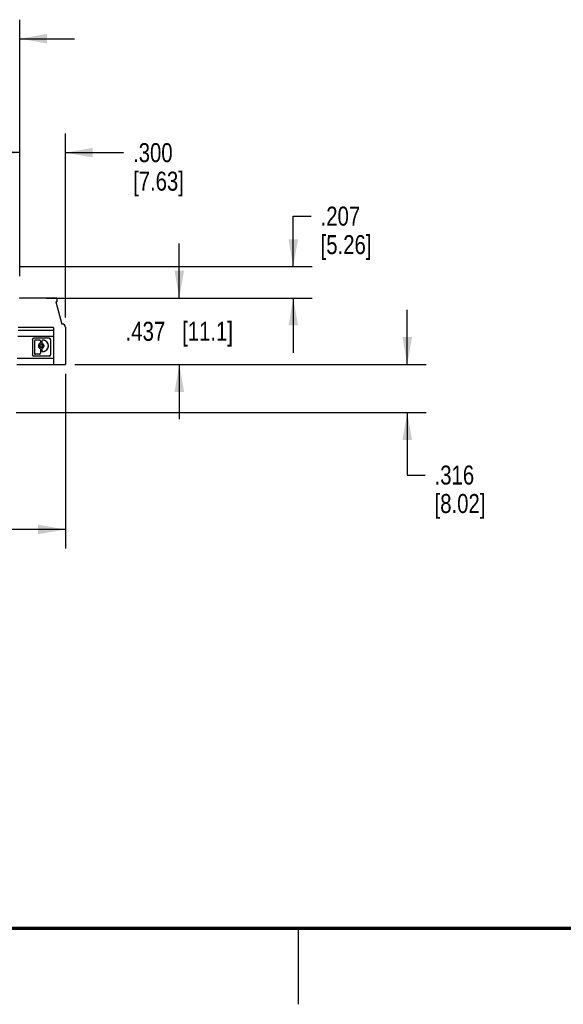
# Model space of a CAD drawing. Header units: inches. Extents: x 0 to 34, y 0 to 22.
# Tile 2 of 41: x 6.7 to 10.2, y 0 to 6.5. Entities that reach past the tile are written whole.
import ezdxf

# ---------------------------------------------------------------- set-up
doc = ezdxf.new("R2010")
doc.units = ezdxf.units.IN
doc.header["$LTSCALE"] = 1.87
doc.header["$MEASUREMENT"] = 0
doc.layers.get('0').update_dxf_attribs({"linetype": 'CONTINUOUS'})
doc.layers.add('DIMENSIONS', color=7, linetype='CONTINUOUS')
doc.styles.get("Standard").update_dxf_attribs({"font": 'txt', "width": 0.8})
doc.dimstyles.new('DIMSTYLE_1', dxfattribs={"dimtxt": 0.125, "dimasz": 0.18, "dimexe": 0.125, "dimexo": 0.0625, "dimgap": 0.0625, "dimtad": 0, "dimtih": 1, "dimtoh": 1, "dimdec": 3, "dimzin": 4, "dimdsep": 46, "dimtxsty": 'STANDARD', "dimblk": '_FILLED', "dimblk1": '_FILLED', "dimblk2": '_FILLED', "dimcen": 0.09, "dimadec": 0, "dimazin": 0, "dimtp": 0.001, "dimtm": 0.001, "dimtfac": 1, "dimtdec": 3, "dimtofl": 0, "dimtmove": 0, "dimatfit": 3, "dimldrblk": '_FILLED', "dimfxl": 1, "dimtolj": 1, "dimtzin": 4, "dimarcsym": 0})

# ---------------------------------------------------------------- blocks, each defined once
blk = doc.blocks.new('_FILLED')
at = {"color": 0, "linetype": 'BYBLOCK'}
blk.add_solid([(0, 0), (-1, 0.174), (-1, -0.174)], dxfattribs=at)
blk = doc.blocks.new('*D12')
at = {"layer": 'DIMENSIONS', "color": 2, "linetype": 'CONTINUOUS'}
for p, q in [((5.7104, 4.6026), (5.7104, 6.4797)), ((6.6654, 4.7922), (6.6654, 6.4797)), ((5.7104, 6.3547), (5.3504, 6.3547)), ((6.6654, 6.3547), (7.0254, 6.3547))]:
    blk.add_line(p, q, dxfattribs=at)
at = {"layer": 'DIMENSIONS', "color": 2, "linetype": 'CONTINUOUS', "xscale": 0.18, "yscale": 0.18, "zscale": 0.18}
blk.add_blockref('_FILLED', (5.7104, 6.3547), dxfattribs=at)
at = {"layer": 'DIMENSIONS', "color": 2, "linetype": 'CONTINUOUS', "xscale": 0.18, "yscale": 0.18, "zscale": 0.18, "rotation": 180}
blk.add_blockref('_FILLED', (6.6654, 6.3547), dxfattribs=at)
at = {"layer": 'DIMENSIONS', "color": 2, "linetype": 'CONTINUOUS', "insert": (6.0379, 6.4172), "char_height": 0.125, "width": 0.7, "attachment_point": 2, "line_spacing_factor": 0.9}
blk.add_mtext('.955\\P[24.26]', dxfattribs=at)
blk = doc.blocks.new('*D21')
at = {"layer": 'DIMENSIONS', "color": 2, "linetype": 'CONTINUOUS'}
for p, q in [((3.3655, 4.6622), (3.3655, 2.9997)), ((6.9659, 4.1481), (6.9659, 2.9997)), ((3.3655, 3.1247), (4.6532, 3.1247)), ((6.9659, 3.1247), (5.6782, 3.1247))]:
    blk.add_line(p, q, dxfattribs=at)
at = {"layer": 'DIMENSIONS', "color": 2, "linetype": 'CONTINUOUS', "xscale": 0.18, "yscale": 0.18, "zscale": 0.18, "rotation": 180}
blk.add_blockref('_FILLED', (3.3655, 3.1247), dxfattribs=at)
at = {"layer": 'DIMENSIONS', "color": 2, "linetype": 'CONTINUOUS', "xscale": 0.18, "yscale": 0.18, "zscale": 0.18}
blk.add_blockref('_FILLED', (6.9659, 3.1247), dxfattribs=at)
at = {"layer": 'DIMENSIONS', "color": 2, "linetype": 'CONTINUOUS', "insert": (5.1657, 3.1872), "char_height": 0.125, "width": 0.9, "attachment_point": 2, "line_spacing_factor": 0.9}
blk.add_mtext('(3.600{\\Ftxt.shx;\\W1.600000;\\H0.125000; })\\P[91.45]', dxfattribs=at)
blk = doc.blocks.new('*D22')
at = {"layer": 'DIMENSIONS', "color": 2, "linetype": 'CONTINUOUS'}
for p, q in [((8.4659, 4.8547), (8.4659, 5.1869)), ((8.4659, 5.1869), (8.5834, 5.1869)), ((6.668, 4.8547), (8.5909, 4.8547)), ((6.8768, 4.6476), (8.5909, 4.6476)), ((8.4659, 4.6476), (8.4659, 4.2876))]:
    blk.add_line(p, q, dxfattribs=at)
at = {"layer": 'DIMENSIONS', "color": 2, "linetype": 'CONTINUOUS', "xscale": 0.18, "yscale": 0.18, "zscale": 0.18}
for p, rotation in [((8.4659, 4.8547), 270), ((8.4659, 4.6476), 90)]:
    blk.add_blockref('_FILLED', p, dxfattribs=dict(at, rotation=rotation))
at = {"layer": 'DIMENSIONS', "color": 2, "linetype": 'CONTINUOUS', "insert": (8.6459, 5.2494), "char_height": 0.125, "width": 0.6, "attachment_point": 1, "line_spacing_factor": 0.9}
blk.add_mtext('.207\\P[5.26]', dxfattribs=at)
blk = doc.blocks.new('*D23')
at = {"layer": 'DIMENSIONS', "color": 2, "linetype": 'CONTINUOUS'}
for p, q in [((7.7159, 4.6476), (7.7159, 5.0076)), ((6.8394, 4.6476), (7.8409, 4.6476)), ((7.0284, 4.2106), (7.8409, 4.2106)), ((7.7159, 4.2106), (7.7159, 3.8506))]:
    blk.add_line(p, q, dxfattribs=at)
at = {"layer": 'DIMENSIONS', "color": 2, "linetype": 'CONTINUOUS', "xscale": 0.18, "yscale": 0.18, "zscale": 0.18}
for p, rotation in [((7.7159, 4.6476), 270), ((7.7159, 4.2106), 90)]:
    blk.add_blockref('_FILLED', p, dxfattribs=dict(at, rotation=rotation))
at = {"layer": 'DIMENSIONS', "color": 2, "linetype": 'CONTINUOUS', "insert": (7.7159, 4.4916), "char_height": 0.125, "width": 1.125, "attachment_point": 2, "line_spacing_factor": 0.9}
blk.add_mtext('.437{\\Ftxt.shx;\\W1.000000;\\H0.125000; }[11.1]', dxfattribs=at)
blk = doc.blocks.new('*D24')
at = {"layer": 'DIMENSIONS', "color": 2, "linetype": 'CONTINUOUS'}
for p, q in [((9.2159, 4.2106), (9.2159, 4.5706)), ((7.0284, 4.2106), (9.3409, 4.2106)), ((6.643, 3.8947), (9.3409, 3.8947)), ((9.2159, 3.8947), (9.2159, 3.4832)), ((9.2159, 3.4832), (9.3334, 3.4832))]:
    blk.add_line(p, q, dxfattribs=at)
at = {"layer": 'DIMENSIONS', "color": 2, "linetype": 'CONTINUOUS', "xscale": 0.18, "yscale": 0.18, "zscale": 0.18}
for p, rotation in [((9.2159, 4.2106), 270), ((9.2159, 3.8947), 90)]:
    blk.add_blockref('_FILLED', p, dxfattribs=dict(at, rotation=rotation))
at = {"layer": 'DIMENSIONS', "color": 2, "linetype": 'CONTINUOUS', "insert": (9.3959, 3.5457), "char_height": 0.125, "width": 0.6, "attachment_point": 1, "line_spacing_factor": 0.9}
blk.add_mtext('.316\\P[8.02]', dxfattribs=at)
blk = doc.blocks.new('*D25')
at = {"layer": 'DIMENSIONS', "color": 2, "linetype": 'CONTINUOUS'}
for p, q in [((6.6654, 4.7922), (6.6654, 5.7297)), ((6.9659, 4.5192), (6.9659, 5.7297)), ((6.6654, 5.6047), (6.3054, 5.6047)), ((6.9659, 5.6047), (7.3491, 5.6047))]:
    blk.add_line(p, q, dxfattribs=at)
at = {"layer": 'DIMENSIONS', "color": 2, "linetype": 'CONTINUOUS', "xscale": 0.18, "yscale": 0.18, "zscale": 0.18}
for p, rotation in [((6.6654, 5.6047), 360), ((6.9659, 5.6047), 180)]:
    blk.add_blockref('_FILLED', p, dxfattribs=dict(at, rotation=rotation))
at = {"layer": 'DIMENSIONS', "color": 2, "linetype": 'CONTINUOUS', "insert": (7.4116, 5.6672), "char_height": 0.125, "width": 0.6, "attachment_point": 1, "line_spacing_factor": 0.9}
blk.add_mtext('.300\\P[7.63]', dxfattribs=at)

msp = doc.modelspace()

# ---------------------------------------------------------------- linework, layer by layer
at = {"color": 7, "linetype": 'CONTINUOUS'}
for p, q in [((6.9108, 4.6476), (6.6706, 4.6476)), ((6.9108, 4.624), (6.9027, 4.624)), ((6.9027, 4.624), (6.9423, 4.4764)), ((6.9108, 4.6476), (6.9108, 4.624)), ((6.9462, 4.4764), (6.9423, 4.4764)), ((6.8872, 4.435), (6.6548, 4.435)), ((6.8872, 4.4547), (6.6555, 4.4547)), ((6.8872, 4.4547), (6.8872, 4.2106)), ((6.9659, 4.4567), (6.9659, 4.2106)), ((6.8872, 4.3956), (6.6535, 4.3956)), ((6.7494, 4.3755), (6.7498, 4.3781)), ((6.7494, 4.3755), (6.7494, 4.274)), ((6.7551, 4.3834), (6.7577, 4.3838)), ((6.8592, 4.3838), (6.7577, 4.3838)), ((6.7628, 4.3648), (6.7628, 4.2847)), ((6.7957, 4.371), (6.7691, 4.371)), ((6.7984, 4.3498), (6.8003, 4.3511)), ((6.8015, 4.3531), (6.8019, 4.3554)), ((6.8019, 4.3648), (6.8019, 4.3554)), ((6.8106, 4.3648), (6.8106, 4.3554)), ((6.8106, 4.3554), (6.811, 4.3531)), ((6.8123, 4.3511), (6.8141, 4.3498)), ((6.8173, 4.371), (6.8168, 4.371)), ((6.8592, 4.3838), (6.8618, 4.3834)), ((6.8671, 4.3781), (6.8675, 4.3755)), ((6.8675, 4.3755), (6.8675, 4.274)), ((6.7957, 4.2785), (6.7691, 4.2785)), ((6.8003, 4.316), (6.7984, 4.3174)), ((6.8019, 4.3118), (6.8015, 4.3141)), ((6.8019, 4.3118), (6.8019, 4.2847)), ((6.811, 4.3141), (6.8106, 4.3118)), ((6.8106, 4.3118), (6.8106, 4.3024)), ((6.8141, 4.3174), (6.8123, 4.316)), ((6.8173, 4.2961), (6.8168, 4.2961)), ((6.8872, 4.25), (6.6484, 4.25)), ((6.7498, 4.2715), (6.7494, 4.274)), ((6.7577, 4.2657), (6.7551, 4.2661)), ((6.8592, 4.2657), (6.7577, 4.2657)), ((6.8617, 4.2661), (6.8592, 4.2657)), ((6.8675, 4.274), (6.8671, 4.2715)), ((6.647, 4.2106), (6.9659, 4.2106))]:
    msp.add_line(p, q, dxfattribs=at)
at = {"color": 2, "linetype": 'CONTINUOUS'}
msp.add_line((8.5, 0), (8.5, 0.5), dxfattribs=at)
at = {"color": 7, "linetype": 'CONTINUOUS', "const_width": 0.02}
msp.add_lwpolyline([(0.5, 0.5), (33.5, 0.5)], dxfattribs=at)
at = {"color": 7, "linetype": 'CONTINUOUS'}
msp.add_circle((6.8063, 4.3336), 0.00899, dxfattribs=at)
for centre, radius, start, end in [((6.6706, 4.6279), 0.0197, 90, 115.55664), ((6.9462, 4.4567), 0.0197, 0, 90), ((6.9463, 4.4568), 0.0196, 64.59506, 75.04919), ((6.9462, 4.4567), 0.0197, 60.0096, 64.60097), ((6.9462, 4.4566), 0.0198, 48.79088, 59.99585), ((6.9463, 4.4568), 0.0196, 45.01842, 48.7789), ((6.9461, 4.4567), 0.0198, 30.82765, 44.97451), ((6.9462, 4.4567), 0.0197, 30.0331, 30.814), ((6.9462, 4.4567), 0.0197, 14.99377, 30.02661), ((6.7577, 4.3755), 0.0083, 90, 180), ((6.7576, 4.3756), 0.00817, 154.19671, 162.13072), ((6.7577, 4.3755), 0.00834, 136.61475, 143.95458), ((6.7577, 4.3755), 0.00837, 135.00007, 136.61813), ((6.7577, 4.3755), 0.00835, 126.04952, 135.0026), ((6.7577, 4.3756), 0.00827, 115.79444, 119.40785), ((6.7576, 4.3756), 0.00818, 107.87684, 115.80217), ((6.7691, 4.3648), 0.00622, 90, 180), ((6.7689, 4.3649), 0.0061, 146.24323, 157.67352), ((6.7691, 4.3648), 0.00624, 140.76187, 146.26591), ((6.7691, 4.3648), 0.00627, 123.75179, 140.76323), ((6.769, 4.3649), 0.00609, 112.31368, 123.75942), ((6.8063, 4.3336), 0.018, 115.88492, 244.11508), ((6.8062, 4.3336), 0.018, 150.6043, 159.92077), ((6.8063, 4.3336), 0.018, 147.8689, 150.60645), ((6.8063, 4.3336), 0.018, 144.90084, 147.86736), ((6.8063, 4.3335), 0.018, 142.08543, 144.90097), ((6.8063, 4.3336), 0.018, 135.06615, 142.08621), ((6.8062, 4.3337), 0.0179, 131.80314, 135.06043), ((6.8062, 4.3337), 0.0178, 130.28253, 131.80005), ((6.8063, 4.3335), 0.0181, 115.94018, 130.25644), ((6.7957, 4.3648), 0.00622, 0, 90), ((6.7958, 4.3649), 0.0061, 56.24323, 67.67352), ((6.7957, 4.3554), 0.00622, 295.88492, 360), ((6.7957, 4.3648), 0.00624, 50.76187, 56.26591), ((6.7957, 4.3648), 0.00627, 33.75179, 50.76323), ((6.7958, 4.3553), 0.00604, 317.00529, 320.63725), ((6.7958, 4.3553), 0.0061, 320.64358, 338.85096), ((6.7958, 4.3649), 0.00609, 22.31368, 33.75942), ((6.8063, 4.3335), 0.00905, 102.9116, 119.96354), ((6.8063, 4.3336), 0.00897, 100.14951, 102.88392), ((6.8063, 4.3335), 0.00906, 82.65758, 100.09509), ((6.8063, 4.3337), 0.00892, 80.14416, 82.60953), ((6.8168, 4.3648), 0.00622, 90, 180), ((6.8168, 4.3554), 0.00622, 180, 244.11508), ((6.8063, 4.3336), 0.00893, 55.05591, 60.07693), ((6.8167, 4.3553), 0.00604, 201.12037, 204.75233), ((6.8167, 4.3649), 0.0061, 146.24323, 157.67352), ((6.8167, 4.3553), 0.0061, 204.75865, 222.96603), ((6.8168, 4.3648), 0.00624, 140.76187, 146.26591), ((6.8169, 4.3648), 0.00627, 123.75179, 140.76323), ((6.8168, 4.3649), 0.00609, 112.31368, 123.75942), ((6.8063, 4.3336), 0.018, 295.88492, 64.11508), ((6.8173, 4.3331), 0.0379, 77.25956, 89.91982), ((6.8173, 4.3336), 0.0374, 270, 90), ((6.8064, 4.3337), 0.0178, 40.07976, 48.15745), ((6.8062, 4.3335), 0.018, 32.05738, 40.08176), ((6.8062, 4.3335), 0.0181, 27.9003, 32.05596), ((6.8062, 4.3336), 0.018, 24.02599, 27.90054), ((6.8174, 4.3339), 0.0372, 72.61852, 77.20026), ((6.8173, 4.3336), 0.0374, 68.19452, 72.61885), ((6.8173, 4.3335), 0.0375, 64.29368, 68.19496), ((6.8172, 4.3334), 0.0376, 57.82115, 64.28914), ((6.8173, 4.3335), 0.0376, 55.34268, 57.82035), ((6.8174, 4.3336), 0.0374, 51.44768, 55.34396), ((6.8174, 4.3336), 0.0374, 44.9991, 51.43863), ((6.8174, 4.3336), 0.0374, 38.55949, 44.06474), ((6.8173, 4.3336), 0.0375, 32.17719, 38.54708), ((6.8172, 4.3335), 0.0376, 25.71128, 32.17901), ((6.8173, 4.3336), 0.0375, 17.38757, 25.7055), ((6.8176, 4.3337), 0.0371, 12.798, 17.38144), ((6.8168, 4.3335), 0.0379, 0.08379, 12.73691), ((6.8592, 4.3755), 0.0083, 0, 90), ((6.8592, 4.3756), 0.00817, 64.19677, 72.10406), ((6.8592, 4.3755), 0.00834, 46.61476, 53.93943), ((6.8591, 4.3755), 0.00837, 45.00007, 46.61813), ((6.8592, 4.3755), 0.00835, 36.03901, 45.00261), ((6.8592, 4.3755), 0.00827, 25.79444, 29.40785), ((6.8593, 4.3756), 0.00818, 17.88339, 25.80216), ((6.7691, 4.2847), 0.00622, 180, 270), ((6.7689, 4.2847), 0.00609, 202.31368, 213.75942), ((6.7691, 4.2848), 0.00627, 213.75179, 230.76323), ((6.7691, 4.2847), 0.00624, 230.76187, 236.26591), ((6.769, 4.2846), 0.0061, 236.24323, 247.67352), ((6.806, 4.3337), 0.0177, 160.48738, 165.45511), ((6.8061, 4.3336), 0.0178, 194.71422, 199.63978), ((6.8061, 4.3337), 0.0178, 159.93819, 160.49019), ((6.8062, 4.3336), 0.018, 199.65851, 209.50361), ((6.8066, 4.3338), 0.0184, 209.51147, 215.08685), ((6.8067, 4.3339), 0.0185, 215.06485, 224.62461), ((6.8062, 4.3334), 0.0179, 224.64465, 229.42026), ((6.7957, 4.2847), 0.00622, 270, 360), ((6.8061, 4.3337), 0.00877, 155.53157, 160.24995), ((6.7958, 4.2846), 0.00609, 292.31368, 303.75942), ((6.7957, 4.3118), 0.00622, 0, 64.11508), ((6.7957, 4.2848), 0.00627, 303.75179, 320.76323), ((6.8063, 4.3335), 0.00905, 129.34626, 139.92563), ((6.7958, 4.3119), 0.0061, 24.75865, 42.96603), ((6.7957, 4.2848), 0.00624, 320.76187, 326.26591), ((6.7958, 4.2847), 0.0061, 326.24323, 337.67352), ((6.7958, 4.3119), 0.00604, 21.12037, 24.75233), ((6.8062, 4.3335), 0.00895, 240.02944, 248.1402), ((6.8063, 4.3336), 0.009, 248.13678, 260.06561), ((6.8062, 4.3336), 0.00897, 260.10668, 266.87669), ((6.8063, 4.3336), 0.00905, 266.8823, 280.08899), ((6.8063, 4.3336), 0.009, 280.13036, 286.54555), ((6.8062, 4.3336), 0.00903, 286.5447, 300.06211), ((6.8168, 4.3118), 0.00622, 115.88492, 180), ((6.8168, 4.3024), 0.00622, 180, 270), ((6.8167, 4.3119), 0.0061, 140.64358, 158.85096), ((6.8167, 4.3023), 0.00609, 202.31368, 213.75942), ((6.8169, 4.3024), 0.00627, 213.75179, 230.76323), ((6.8167, 4.3119), 0.00604, 137.00529, 140.63725), ((6.8062, 4.3336), 0.00904, 310.17177, 320.03095), ((6.8168, 4.3024), 0.00624, 230.76187, 236.26591), ((6.8168, 4.3023), 0.0061, 236.24323, 247.67352), ((6.8064, 4.3335), 0.00883, 331.49774, 340.2315), ((6.8173, 4.3341), 0.0379, 270.08379, 282.73691), ((6.8064, 4.3335), 0.0178, 311.8471, 319.91932), ((6.8062, 4.3336), 0.018, 319.91092, 323.78547), ((6.8062, 4.3336), 0.0181, 323.78523, 327.94089), ((6.8062, 4.3336), 0.018, 327.94231, 335.96668), ((6.8064, 4.3337), 0.0178, 15.96218, 24.0344), ((6.8065, 4.3335), 0.0178, 335.96468, 344.04238), ((6.8174, 4.3333), 0.0371, 282.798, 287.38144), ((6.8173, 4.3336), 0.0375, 287.38757, 295.7055), ((6.8172, 4.3337), 0.0376, 295.71128, 302.17901), ((6.8173, 4.3336), 0.0375, 302.17719, 308.54708), ((6.8174, 4.3335), 0.0374, 308.55949, 314.06474), ((6.8174, 4.3336), 0.0374, 314.9991, 321.43863), ((6.8174, 4.3335), 0.0374, 321.44768, 325.34396), ((6.8172, 4.3336), 0.0376, 325.34268, 327.82035), ((6.8172, 4.3337), 0.0376, 327.82115, 334.28914), ((6.8173, 4.3336), 0.0375, 334.29368, 338.19496), ((6.8173, 4.3336), 0.0374, 338.19452, 342.61885), ((6.8176, 4.3335), 0.0372, 342.61852, 347.20026), ((6.8169, 4.3336), 0.0379, 347.25956, 359.91982), ((6.7577, 4.274), 0.0083, 180, 270), ((6.7576, 4.274), 0.00818, 197.87684, 205.80217), ((6.7576, 4.274), 0.00827, 205.79444, 209.40785), ((6.7577, 4.274), 0.00835, 216.04952, 225.0026), ((6.7577, 4.2741), 0.00837, 225.00007, 226.61813), ((6.7577, 4.274), 0.00834, 226.61475, 233.95458), ((6.7576, 4.2739), 0.00817, 244.19671, 252.13072), ((6.8592, 4.274), 0.0083, 270, 360), ((6.8592, 4.2739), 0.00818, 287.88339, 295.80216), ((6.8592, 4.274), 0.00827, 295.79444, 299.40785), ((6.8592, 4.274), 0.00835, 306.03901, 315.00261), ((6.8591, 4.2741), 0.00837, 315.00007, 316.61813), ((6.8592, 4.274), 0.00834, 316.61476, 323.93943), ((6.8593, 4.274), 0.00817, 334.19677, 342.10406)]:
    msp.add_arc(centre, radius, start, end, dxfattribs=at)
for points in [[(6.6706, 4.6476), (6.6689, 4.6476), (6.6672, 4.6474), (6.6655, 4.6469)], [(6.9513, 4.4757), (6.9497, 4.4762), (6.9479, 4.4764), (6.9462, 4.4764)], [(6.9659, 4.4567), (6.9659, 4.4584), (6.9657, 4.4602), (6.9652, 4.4618)], [(6.7633, 4.3672), (6.763, 4.3664), (6.7628, 4.3656), (6.7628, 4.3648)], [(6.7691, 4.371), (6.7682, 4.371), (6.7674, 4.3709), (6.7667, 4.3706)], [(6.7981, 4.3706), (6.7973, 4.3709), (6.7965, 4.371), (6.7957, 4.371)], [(6.8019, 4.3648), (6.8019, 4.3656), (6.8017, 4.3664), (6.8014, 4.3672)], [(6.8107, 4.3414), (6.8098, 4.3419), (6.8088, 4.3423), (6.8078, 4.3424)], [(6.8111, 4.3672), (6.8108, 4.3664), (6.8106, 4.3656), (6.8106, 4.3648)], [(6.8141, 4.3498), (6.8156, 4.349), (6.817, 4.3481), (6.8183, 4.347)], [(6.8168, 4.371), (6.816, 4.371), (6.8152, 4.3709), (6.8144, 4.3706)], [(6.7628, 4.2847), (6.7628, 4.2839), (6.763, 4.2831), (6.7633, 4.2824)], [(6.7667, 4.279), (6.7674, 4.2787), (6.7682, 4.2785), (6.7691, 4.2785)], [(6.7889, 4.3381), (6.7885, 4.3367), (6.7883, 4.3351), (6.7883, 4.3336)], [(6.7883, 4.3336), (6.7883, 4.3321), (6.7885, 4.3305), (6.7889, 4.329)], [(6.7946, 4.3199), (6.7958, 4.3189), (6.797, 4.3181), (6.7984, 4.3174)], [(6.7957, 4.2785), (6.7965, 4.2785), (6.7973, 4.2787), (6.7981, 4.279)], [(6.7978, 4.3366), (6.7975, 4.3357), (6.7973, 4.3346), (6.7973, 4.3336)], [(6.7973, 4.3336), (6.7973, 4.3325), (6.7975, 4.3315), (6.7978, 4.3305)], [(6.8014, 4.2824), (6.8017, 4.2831), (6.8019, 4.2839), (6.8019, 4.2847)], [(6.8106, 4.3024), (6.8106, 4.3016), (6.8108, 4.3007), (6.8111, 4.3)], [(6.8147, 4.3366), (6.8141, 4.3383), (6.8129, 4.3399), (6.8114, 4.341)], [(6.8183, 4.3202), (6.817, 4.3191), (6.8156, 4.3181), (6.8141, 4.3174)], [(6.8144, 4.2966), (6.8152, 4.2963), (6.816, 4.2961), (6.8168, 4.2961)], [(6.8152, 4.3336), (6.8152, 4.3346), (6.8151, 4.3357), (6.8147, 4.3366)], [(6.8147, 4.3305), (6.8151, 4.3315), (6.8152, 4.3325), (6.8152, 4.3336)], [(6.8235, 4.3385), (6.824, 4.3369), (6.8242, 4.3353), (6.8242, 4.3336)], [(6.8242, 4.3336), (6.8242, 4.3319), (6.824, 4.3302), (6.8235, 4.3286)]]:
    msp.add_open_spline(points, degree=3, dxfattribs=at)
msp.add_open_spline([(6.7978, 4.3305), (6.7982, 4.3295), (6.7992, 4.3277), (6.8009, 4.3263), (6.8018, 4.3258)], degree=3, knots=[0, 0, 0, 0, 0.500007, 1, 1, 1, 1], dxfattribs=at)

# ---------------------------------------------------------------- dimensions: what is measured, and where the dimension line sits
at = {"layer": 'DIMENSIONS', "color": 2, "linetype": 'CONTINUOUS'}
dim = msp.add_linear_dim(base=(6.6654, 6.3547), p1=(5.7104, 4.5401), p2=(6.6654, 4.7297), dimstyle='DIMSTYLE_1', dxfattribs=at)
dim.commit()
dim.dimension.update_dxf_attribs({"geometry": '*D12', "text_midpoint": (6.1879, 6.2609), "dimtype": 160})
for base, p1, p2, angle, picture, middle in [((6.66543, 5.60466), (6.96591, 4.45673), (6.66543, 4.72966), 180, '*D25', (7.71159, 5.51091)), ((8.4659, 4.6476), (6.6055, 4.8547), (6.8143, 4.6476), 270, '*D22', (8.9459, 5.0931)), ((7.7159, 4.6476), (6.9659, 4.2106), (6.7769, 4.6476), 90, '*D23', (7.7159, 4.4291)), ((9.2159, 3.8947), (6.9659, 4.2106), (6.5805, 3.8947), 270, '*D24', (9.6959, 3.3895))]:
    dim = msp.add_linear_dim(base=base, p1=p1, p2=p2, angle=angle, dimstyle='DIMSTYLE_1', dxfattribs=at)
    dim.commit()
    dim.dimension.update_dxf_attribs({"geometry": picture, "text_midpoint": middle, "dimtype": 160})
dim = msp.add_linear_dim(base=(3.3655, 3.1247), p1=(6.9659, 4.2106), p2=(3.3655, 4.7247), angle=180, text='(<>)', dimstyle='DIMSTYLE_1', dxfattribs=at)
dim.commit()
dim.dimension.update_dxf_attribs({"geometry": '*D21', "text_midpoint": (5.1657, 3.0309), "dimtype": 160})

doc.saveas('drawing.dxf')
